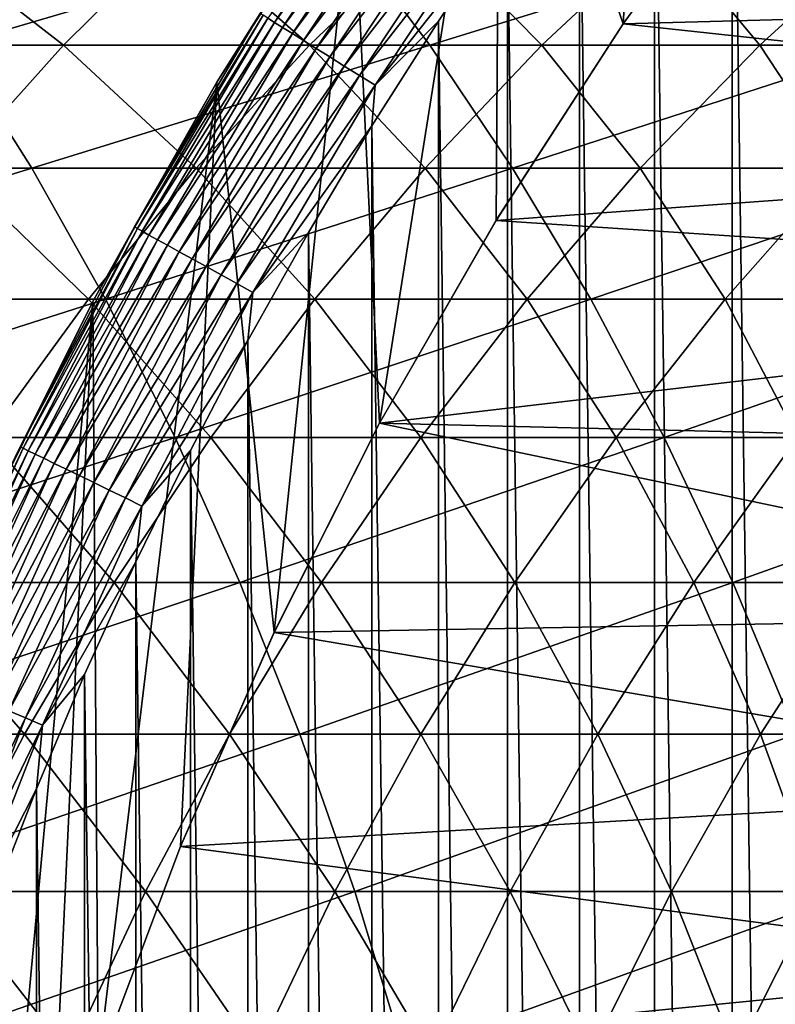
# Model space of a CAD drawing. Header units: metres. Extents: x -410 to 15, y -15 to 15.
# Tile 168 of 256: x -13.49 to -11.05, y 4.76 to 7.93. Entities that reach past the tile are written whole.
import ezdxf

# ---------------------------------------------------------------- set-up
doc = ezdxf.new("R2010")
doc.units = ezdxf.units.M
doc.layers.add('solid_508382', color=7, linetype='CONTINUOUS')

msp = doc.modelspace()

# ---------------------------------------------------------------- linework, layer by layer
at = {"layer": 'solid_508382'}
for points in [[(-11.54369, 7.921056, 0.2), (-11.941464, 9.0775, 0.2), (-11.432265, 9.710954, 0.2)], [(-11.100436, 8.531132, 0.2), (-11.54369, 7.921056, 0.2), (-11.432265, 9.710954, 0.2)], [(-10.935176, 9.522163, 2.2), (-11.193436, 9.217152, 2.2), (-10.935165, -9.522175, 2.2)], [(-11.193436, 9.217152, 2.2), (-11.443332, 8.905015, 2.2), (-11.193425, -9.217163, 2.2)], [(-11.193436, 9.217152, 2.2), (-11.193425, -9.217163, 2.2), (-10.935165, -9.522175, 2.2)], [(-12.328554, 6.633753, 0.2), (-12.415088, 8.418107, 0.2), (-11.941464, 9.0775, 0.2)], [(-11.953458, 7.287987, 0.2), (-12.328554, 6.633753, 0.2), (-11.941464, 9.0775, 0.2)], [(-11.54369, 7.921056, 0.2), (-11.953458, 7.287987, 0.2), (-11.941464, 9.0775, 0.2)], [(-11.443332, 8.905015, 2.2), (-11.684292, 8.586458, 2.2), (-11.443322, -8.905026, 2.2)], [(-11.443332, 8.905015, 2.2), (-11.443322, -8.905026, 2.2), (-11.193425, -9.217163, 2.2)], [(-12.667655, 7.926054, 1.931934), (-12.227859, 8.589021, 1.931934), (-12.688635, 7.939181, 1.876794)], [(-12.202312, 8.571075, 1.983684), (-12.227859, 8.589021, 1.931934), (-12.667655, 7.926054, 1.931934)], [(-12.641189, 7.909494, 1.983684), (-12.202312, 8.571075, 1.983684), (-12.667655, 7.926054, 1.931934)], [(-12.171841, 8.549673, 2.03129), (-12.202312, 8.571075, 1.983684), (-12.641189, 7.909494, 1.983684)], [(-11.684292, 8.586458, 2.2), (-11.916185, 8.261598, 2.2), (-11.684283, -8.586471, 2.2)], [(-11.684292, 8.586458, 2.2), (-11.684283, -8.586471, 2.2), (-11.443322, -8.905026, 2.2)], [(-12.609622, 7.889743, 2.03129), (-12.171841, 8.549673, 2.03129), (-12.641189, 7.909494, 1.983684)], [(-12.136892, 8.525125, 2.074055), (-12.171841, 8.549673, 2.03129), (-12.609622, 7.889743, 2.03129)], [(-12.573417, 7.86709, 2.074055), (-12.136892, 8.525125, 2.074055), (-12.609622, 7.889743, 2.03129)], [(-12.097978, 8.49779, 2.111355), (-12.136892, 8.525125, 2.074055), (-12.573417, 7.86709, 2.074055)], [(-11.100617, 8.530871, 0), (-11.54369, 7.921056, 0.2), (-11.100436, 8.531132, 0.2)], [(-11.54362, 7.92113, 0), (-11.54369, 7.921056, 0.2), (-11.100617, 8.530871, 0)], [(-11.54362, 7.92113, 0), (-11.100617, 8.530871, 0), (-7.741288, 8.024635, 0)], [(-12.533102, 7.841866, 2.111355), (-12.097978, 8.49779, 2.111355), (-12.573417, 7.86709, 2.074055)], [(-12.055664, 8.468068, 2.142644), (-12.097978, 8.49779, 2.111355), (-12.533102, 7.841866, 2.111355)], [(-12.489266, 7.814438, 2.142644), (-12.055664, 8.468068, 2.142644), (-12.533102, 7.841866, 2.111355)], [(-12.01057, 8.436394, 2.167465), (-12.055664, 8.468068, 2.142644), (-12.489266, 7.814438, 2.142644)], [(-12.415343, 8.417793, 1.7), (-12.415088, 8.418107, 0.2), (-12.852965, 7.733101, 0.2)], [(-12.667889, 5.960248, 0.2), (-12.852965, 7.733101, 0.2), (-12.415088, 8.418107, 0.2)], [(-12.852863, 7.733298, 1.7), (-12.415343, 8.417793, 1.7), (-12.852965, 7.733101, 0.2)], [(-12.712994, 7.954422, 1.759609), (-12.415343, 8.417793, 1.7), (-12.852863, 7.733298, 1.7)], [(-12.328554, 6.633753, 0.2), (-12.667889, 5.960248, 0.2), (-12.415088, 8.418107, 0.2)], [(-12.442551, 7.785208, 2.167465), (-12.01057, 8.436394, 2.167465), (-12.489266, 7.814438, 2.142644)], [(-11.963354, 8.403229, 2.185457), (-12.01057, 8.436394, 2.167465), (-12.442551, 7.785208, 2.167465)], [(-12.393637, 7.754603, 2.185457), (-11.963354, 8.403229, 2.185457), (-12.442551, 7.785208, 2.167465)], [(-11.914708, 8.369059, 2.196354), (-11.963354, 8.403229, 2.185457), (-12.393637, 7.754603, 2.185457)], [(-12.343241, 7.723071, 2.196354), (-11.914708, 8.369059, 2.196354), (-12.393637, 7.754603, 2.185457)], [(-12.343241, 7.723071, 2.196354), (-11.916185, 8.261598, 2.2), (-11.914708, 8.369059, 2.196354)], [(-12.343241, 7.723071, 2.196354), (-12.139385, 7.929952, 2.2), (-11.916185, 8.261598, 2.2)], [(-11.916185, 8.261598, 2.2), (-12.139385, 7.929952, 2.2), (-11.916177, -8.26161, 2.2)], [(-11.916185, 8.261598, 2.2), (-11.916177, -8.26161, 2.2), (-11.684283, -8.586471, 2.2)], [(-14.183895, 7.851955, 123.409721), (-13.822517, 8.221763, 123.706612), (-13.34714, 7.851955, 122.348167)], [(-13.964625, 8.221763, 140.269592), (-13.700608, 7.851955, 140.655655), (-12.44611, 8.221763, 139.185379)], [(-13.822517, 8.221763, 123.706612), (-12.974051, 8.221763, 122.630203), (-13.34714, 7.851955, 122.348167)], [(-13.700608, 7.851955, 140.655655), (-12.166694, 7.851955, 139.56044), (-12.44611, 8.221763, 139.185379)], [(-13.34714, 7.851955, 122.348167), (-12.974051, 8.221763, 122.630203), (-12.554008, 7.851955, 121.253632)], [(-12.974051, 8.221763, 122.630203), (-12.169815, 8.221763, 121.520348), (-12.554008, 7.851955, 121.253632)], [(-12.554008, 7.851955, 121.253632), (-12.169815, 8.221763, 121.520348), (-11.805796, 7.851955, 120.127922)], [(-12.44611, 8.221763, 139.185379), (-12.166694, 7.851955, 139.56044), (-10.972691, 8.221763, 138.040619)], [(-12.169815, 8.221763, 121.520348), (-11.411129, 8.221763, 120.378876), (-11.805796, 7.851955, 120.127922)], [(-12.166694, 7.851955, 139.56044), (-10.678333, 7.851955, 138.404068), (-10.972691, 8.221763, 138.040619)], [(-11.805796, 7.851955, 120.127922), (-11.411129, 8.221763, 120.378876), (-11.103727, 7.851955, 118.972862)], [(-11.411129, 8.221763, 120.378876), (-10.699234, 8.221763, 119.207649), (-11.103727, 7.851955, 118.972862)], [(-11.103727, 7.851955, 118.972862), (-10.699234, 8.221763, 119.207649), (-10.448954, 7.851955, 117.790352)], [(-11.54362, 7.92113, 0), (-7.741288, 8.024635, 0), (-8.196279, 7.559319, 0)], [(-13.118327, 7.266535, 1.759609), (-12.712994, 7.954422, 1.759609), (-12.852863, 7.733298, 1.7)], [(-12.703822, 7.948684, 1.819071), (-12.712994, 7.954422, 1.759609), (-13.118327, 7.266535, 1.759609)], [(-13.108863, 7.261293, 1.819071), (-12.703822, 7.948684, 1.819071), (-13.118327, 7.266535, 1.759609)], [(-12.688635, 7.939181, 1.876794), (-12.703822, 7.948684, 1.819071), (-13.108863, 7.261293, 1.819071)], [(-13.093192, 7.252613, 1.876794), (-12.688635, 7.939181, 1.876794), (-13.108863, 7.261293, 1.819071)], [(-12.667655, 7.926054, 1.931934), (-12.688635, 7.939181, 1.876794), (-13.093192, 7.252613, 1.876794)], [(-13.071543, 7.240621, 1.931934), (-12.667655, 7.926054, 1.931934), (-13.093192, 7.252613, 1.876794)], [(-12.641189, 7.909494, 1.983684), (-12.667655, 7.926054, 1.931934), (-13.071543, 7.240621, 1.931934)], [(-13.044232, 7.225493, 1.983684), (-12.641189, 7.909494, 1.983684), (-13.071543, 7.240621, 1.931934)], [(-12.609622, 7.889743, 2.03129), (-12.641189, 7.909494, 1.983684), (-13.044232, 7.225493, 1.983684)], [(-12.139385, 7.929952, 2.2), (-12.353424, 7.592246, 2.2), (-12.139378, -7.929965, 2.2)], [(-12.343241, 7.723071, 2.196354), (-12.353424, 7.592246, 2.2), (-12.139385, 7.929952, 2.2)], [(-12.139385, 7.929952, 2.2), (-12.139378, -7.929965, 2.2), (-11.916177, -8.26161, 2.2)], [(-11.953603, 7.287735, 0), (-11.953458, 7.287987, 0.2), (-11.54362, 7.92113, 0)], [(-11.953603, 7.287735, 0), (-11.54362, 7.92113, 0), (-8.196279, 7.559319, 0)], [(-11.54362, 7.92113, 0), (-11.953458, 7.287987, 0.2), (-11.54369, 7.921056, 0.2)], [(-13.01166, 7.20745, 2.03129), (-12.609622, 7.889743, 2.03129), (-13.044232, 7.225493, 1.983684)], [(-12.573417, 7.86709, 2.074055), (-12.609622, 7.889743, 2.03129), (-13.01166, 7.20745, 2.03129)], [(-15.041211, 7.45558, 142.065445), (-13.449177, 7.45558, 141.0233), (-13.700608, 7.851955, 140.655655)], [(-14.183895, 7.851955, 123.409721), (-13.34714, 7.851955, 122.348167), (-13.702446, 7.45558, 122.079575)], [(-13.702446, 7.45558, 122.079575), (-13.34714, 7.851955, 122.348167), (-12.919887, 7.45558, 120.999634)], [(-13.700608, 7.851955, 140.655655), (-13.449177, 7.45558, 141.0233), (-12.166694, 7.851955, 139.56044)], [(-13.449177, 7.45558, 141.0233), (-11.900598, 7.45558, 139.917618), (-12.166694, 7.851955, 139.56044)], [(-13.34714, 7.851955, 122.348167), (-12.554008, 7.851955, 121.253632), (-12.919887, 7.45558, 120.999634)], [(-12.9743, 7.186756, 2.074055), (-12.573417, 7.86709, 2.074055), (-13.01166, 7.20745, 2.03129)], [(-12.533102, 7.841866, 2.111355), (-12.573417, 7.86709, 2.074055), (-12.9743, 7.186756, 2.074055)], [(-12.9327, 7.163712, 2.111355), (-12.533102, 7.841866, 2.111355), (-12.9743, 7.186756, 2.074055)], [(-12.489266, 7.814438, 2.142644), (-12.533102, 7.841866, 2.111355), (-12.9327, 7.163712, 2.111355)], [(-12.919887, 7.45558, 120.999634), (-12.554008, 7.851955, 121.253632), (-12.181649, 7.45558, 119.888924)], [(-12.554008, 7.851955, 121.253632), (-11.805796, 7.851955, 120.127922), (-12.181649, 7.45558, 119.888924)], [(-12.181649, 7.45558, 119.888924), (-11.805796, 7.851955, 120.127922), (-11.48894, 7.45558, 118.749268)], [(-12.166694, 7.851955, 139.56044), (-11.900598, 7.45558, 139.917618), (-10.678333, 7.851955, 138.404068)], [(-11.900598, 7.45558, 139.917618), (-10.398007, 7.45558, 138.750198), (-10.678333, 7.851955, 138.404068)], [(-11.805796, 7.851955, 120.127922), (-11.103727, 7.851955, 118.972862), (-11.48894, 7.45558, 118.749268)], [(-11.48894, 7.45558, 118.749268), (-11.103727, 7.851955, 118.972862), (-10.842896, 7.45558, 117.58252)], [(-11.103727, 7.851955, 118.972862), (-10.448954, 7.851955, 117.790352), (-10.842896, 7.45558, 117.58252)], [(-12.887466, 7.138657, 2.142644), (-12.489266, 7.814438, 2.142644), (-12.9327, 7.163712, 2.111355)], [(-12.442551, 7.785208, 2.167465), (-12.489266, 7.814438, 2.142644), (-12.887466, 7.138657, 2.142644)], [(-12.839261, 7.111954, 2.167465), (-12.442551, 7.785208, 2.167465), (-12.887466, 7.138657, 2.142644)], [(-12.393637, 7.754603, 2.185457), (-12.442551, 7.785208, 2.167465), (-12.839261, 7.111954, 2.167465)], [(-12.788788, 7.083996, 2.185457), (-12.393637, 7.754603, 2.185457), (-12.839261, 7.111954, 2.167465)], [(-12.343241, 7.723071, 2.196354), (-12.393637, 7.754603, 2.185457), (-12.788788, 7.083996, 2.185457)], [(-13.252685, 7.026119, 1.7), (-12.852863, 7.733298, 1.7), (-13.252589, 7.026218, 0.2)], [(-13.118327, 7.266535, 1.759609), (-12.852863, 7.733298, 1.7), (-13.252685, 7.026119, 1.7)], [(-12.852863, 7.733298, 1.7), (-12.852965, 7.733101, 0.2), (-13.252589, 7.026218, 0.2)], [(-13.235414, 4.563312, 0.2), (-13.252589, 7.026218, 0.2), (-12.852965, 7.733101, 0.2)], [(-12.970468, 5.269436, 0.2), (-13.235414, 4.563312, 0.2), (-12.852965, 7.733101, 0.2)], [(-12.667889, 5.960248, 0.2), (-12.970468, 5.269436, 0.2), (-12.852965, 7.733101, 0.2)], [(-12.736785, 7.055191, 2.196354), (-12.343241, 7.723071, 2.196354), (-12.788788, 7.083996, 2.185457)], [(-12.736785, 7.055191, 2.196354), (-12.353424, 7.592246, 2.2), (-12.343241, 7.723071, 2.196354)], [(-12.736785, 7.055191, 2.196354), (-12.557805, 7.249244, 2.2), (-12.353424, 7.592246, 2.2)], [(-12.353424, 7.592246, 2.2), (-12.557805, 7.249244, 2.2), (-12.353416, -7.592259, 2.2)], [(-12.353424, 7.592246, 2.2), (-12.353416, -7.592259, 2.2), (-12.139378, -7.929965, 2.2)], [(-11.953603, 7.287735, 0), (-8.196279, 7.559319, 0), (-8.622964, 7.0687, 0)], [(-15.041211, 7.45558, 142.065445), (-14.817485, 7.033977, 142.422791), (-13.449177, 7.45558, 141.0233)], [(-14.817485, 7.033977, 142.422791), (-13.211181, 7.033977, 141.371307), (-13.449177, 7.45558, 141.0233)], [(-14.038766, 7.033977, 121.825333), (-13.702446, 7.45558, 122.079575), (-13.266215, 7.033977, 120.759201)], [(-13.702446, 7.45558, 122.079575), (-12.919887, 7.45558, 120.999634), (-13.266215, 7.033977, 120.759201)], [(-13.449177, 7.45558, 141.0233), (-13.211181, 7.033977, 141.371307), (-11.900598, 7.45558, 139.917618)], [(-13.266215, 7.033977, 120.759201), (-12.919887, 7.45558, 120.999634), (-12.537418, 7.033977, 119.662697)], [(-13.211181, 7.033977, 141.371307), (-11.64872, 7.033977, 140.255707), (-11.900598, 7.45558, 139.917618)], [(-12.919887, 7.45558, 120.999634), (-12.181649, 7.45558, 119.888924), (-12.537418, 7.033977, 119.662697)], [(-12.537418, 7.033977, 119.662697), (-12.181649, 7.45558, 119.888924), (-11.853569, 7.033977, 118.537613)], [(-12.181649, 7.45558, 119.888924), (-11.48894, 7.45558, 118.749268), (-11.853569, 7.033977, 118.537613)], [(-11.900598, 7.45558, 139.917618), (-11.64872, 7.033977, 140.255707), (-10.398007, 7.45558, 138.750198)], [(-11.853569, 7.033977, 118.537613), (-11.48894, 7.45558, 118.749268), (-11.215786, 7.033977, 117.385796)], [(-11.64872, 7.033977, 140.255707), (-10.132661, 7.033977, 139.07782), (-10.398007, 7.45558, 138.750198)], [(-11.48894, 7.45558, 118.749268), (-10.842896, 7.45558, 117.58252), (-11.215786, 7.033977, 117.385796)], [(-11.215786, 7.033977, 117.385796), (-10.842896, 7.45558, 117.58252), (-10.625113, 7.033977, 116.209114)], [(-12.328488, 6.633824, 0), (-12.328554, 6.633753, 0.2), (-11.953458, 7.287987, 0.2)], [(-12.328488, 6.633824, 0), (-11.953458, 7.287987, 0.2), (-11.953603, 7.287735, 0)], [(-12.328488, 6.633824, 0), (-11.953603, 7.287735, 0), (-8.622964, 7.0687, 0)], [(-13.486475, 6.558051, 1.759609), (-13.118327, 7.266535, 1.759609), (-13.252685, 7.026119, 1.7)], [(-13.108863, 7.261293, 1.819071), (-13.118327, 7.266535, 1.759609), (-13.486475, 6.558051, 1.759609)], [(-13.476746, 6.553319, 1.819071), (-13.108863, 7.261293, 1.819071), (-13.486475, 6.558051, 1.759609)], [(-13.093192, 7.252613, 1.876794), (-13.108863, 7.261293, 1.819071), (-13.476746, 6.553319, 1.819071)], [(-13.460635, 6.545485, 1.876794), (-13.093192, 7.252613, 1.876794), (-13.476746, 6.553319, 1.819071)], [(-13.071543, 7.240621, 1.931934), (-13.093192, 7.252613, 1.876794), (-13.460635, 6.545485, 1.876794)], [(-13.438378, 6.534662, 1.931934), (-13.071543, 7.240621, 1.931934), (-13.460635, 6.545485, 1.876794)], [(-13.044232, 7.225493, 1.983684), (-13.071543, 7.240621, 1.931934), (-13.438378, 6.534662, 1.931934)], [(-12.557805, 7.249244, 2.2), (-12.752622, 6.900719, 2.2), (-12.557797, -7.249257, 2.2)], [(-12.736785, 7.055191, 2.196354), (-12.752622, 6.900719, 2.2), (-12.557805, 7.249244, 2.2)], [(-12.557805, 7.249244, 2.2), (-12.557797, -7.249257, 2.2), (-12.353416, -7.592259, 2.2)], [(-13.410301, 6.521009, 1.983684), (-13.044232, 7.225493, 1.983684), (-13.438378, 6.534662, 1.931934)], [(-13.01166, 7.20745, 2.03129), (-13.044232, 7.225493, 1.983684), (-13.410301, 6.521009, 1.983684)], [(-13.376815, 6.504726, 2.03129), (-13.01166, 7.20745, 2.03129), (-13.410301, 6.521009, 1.983684)], [(-12.9743, 7.186756, 2.074055), (-13.01166, 7.20745, 2.03129), (-13.376815, 6.504726, 2.03129)], [(-13.338407, 6.486049, 2.074055), (-12.9743, 7.186756, 2.074055), (-13.376815, 6.504726, 2.03129)], [(-12.9327, 7.163712, 2.111355), (-12.9743, 7.186756, 2.074055), (-13.338407, 6.486049, 2.074055)], [(-13.295638, 6.465252, 2.111355), (-12.9327, 7.163712, 2.111355), (-13.338407, 6.486049, 2.074055)], [(-12.887466, 7.138657, 2.142644), (-12.9327, 7.163712, 2.111355), (-13.295638, 6.465252, 2.111355)], [(-13.249136, 6.44264, 2.142644), (-12.887466, 7.138657, 2.142644), (-13.295638, 6.465252, 2.111355)], [(-12.839261, 7.111954, 2.167465), (-12.887466, 7.138657, 2.142644), (-13.249136, 6.44264, 2.142644)], [(-13.199577, 6.418541, 2.167465), (-12.839261, 7.111954, 2.167465), (-13.249136, 6.44264, 2.142644)], [(-12.788788, 7.083996, 2.185457), (-12.839261, 7.111954, 2.167465), (-13.199577, 6.418541, 2.167465)], [(-13.147688, 6.393309, 2.185457), (-12.788788, 7.083996, 2.185457), (-13.199577, 6.418541, 2.167465)], [(-12.736785, 7.055191, 2.196354), (-12.788788, 7.083996, 2.185457), (-13.147688, 6.393309, 2.185457)], [(-13.094226, 6.367312, 2.196354), (-12.736785, 7.055191, 2.196354), (-13.147688, 6.393309, 2.185457)], [(-13.094226, 6.367312, 2.196354), (-12.752622, 6.900719, 2.2), (-12.736785, 7.055191, 2.196354)], [(-12.328488, 6.633824, 0), (-8.622964, 7.0687, 0), (-9.020539, 6.553806, 0)], [(-14.817485, 7.033977, 142.422791), (-14.607146, 6.588573, 142.758759), (-13.211181, 7.033977, 141.371307)], [(-14.607146, 6.588573, 142.758759), (-12.987425, 6.588573, 141.698486), (-13.211181, 7.033977, 141.371307)], [(-14.038766, 7.033977, 121.825333), (-13.266215, 7.033977, 120.759201), (-13.59182, 6.588573, 120.533157)], [(-13.613634, 6.298331, 1.7), (-13.252589, 7.026218, 0.2), (-13.613797, 6.297948, 0.2)], [(-13.590615, 3.360828, 0.2), (-13.613797, 6.297948, 0.2), (-13.252589, 7.026218, 0.2)], [(-13.613634, 6.298331, 1.7), (-13.252685, 7.026119, 1.7), (-13.252589, 7.026218, 0.2)], [(-13.486475, 6.558051, 1.759609), (-13.252685, 7.026119, 1.7), (-13.613634, 6.298331, 1.7)], [(-13.59182, 6.588573, 120.533157), (-13.266215, 7.033977, 120.759201), (-12.8719, 6.588573, 119.450012)], [(-13.389922, 4.087784, 0.2), (-13.590615, 3.360828, 0.2), (-13.252589, 7.026218, 0.2)], [(-13.389922, 4.087784, 0.2), (-13.252589, 7.026218, 0.2), (-13.235414, 4.563312, 0.2)], [(-13.266215, 7.033977, 120.759201), (-12.537418, 7.033977, 119.662697), (-12.8719, 6.588573, 119.450012)], [(-13.211181, 7.033977, 141.371307), (-12.987425, 6.588573, 141.698486), (-11.64872, 7.033977, 140.255707)], [(-12.987425, 6.588573, 141.698486), (-11.411914, 6.588573, 140.573578), (-11.64872, 7.033977, 140.255707)], [(-12.8719, 6.588573, 119.450012), (-12.537418, 7.033977, 119.662697), (-12.196379, 6.588573, 118.338631)], [(-12.537418, 7.033977, 119.662697), (-11.853569, 7.033977, 118.537613), (-12.196379, 6.588573, 118.338631)], [(-12.196379, 6.588573, 118.338631), (-11.853569, 7.033977, 118.537613), (-11.566364, 6.588573, 117.200836)], [(-11.853569, 7.033977, 118.537613), (-11.215786, 7.033977, 117.385796), (-11.566364, 6.588573, 117.200836)], [(-11.64872, 7.033977, 140.255707), (-11.411914, 6.588573, 140.573578), (-10.132661, 7.033977, 139.07782)], [(-11.566364, 6.588573, 117.200836), (-11.215786, 7.033977, 117.385796), (-10.982885, 6.588573, 116.03849)], [(-11.411914, 6.588573, 140.573578), (-9.883192, 6.588573, 139.385849), (-10.132661, 7.033977, 139.07782)], [(-11.215786, 7.033977, 117.385796), (-10.625113, 7.033977, 116.209114), (-10.982885, 6.588573, 116.03849)], [(-13.094226, 6.367312, 2.196354), (-12.938023, 6.546478, 2.2), (-12.752622, 6.900719, 2.2)], [(-12.752622, 6.900719, 2.2), (-12.938023, 6.546478, 2.2), (-12.752614, -6.900733, 2.2)], [(-12.752622, 6.900719, 2.2), (-12.752614, -6.900733, 2.2), (-12.557797, -7.249257, 2.2)], [(-12.667957, 5.960098, 0), (-12.328554, 6.633753, 0.2), (-12.328488, 6.633824, 0)], [(-12.667957, 5.960098, 0), (-12.328488, 6.633824, 0), (-9.387375, 6.016578, 0)], [(-12.667957, 5.960098, 0), (-12.667889, 5.960248, 0.2), (-12.328554, 6.633753, 0.2)], [(-12.328488, 6.633824, 0), (-9.020539, 6.553806, 0), (-9.387375, 6.016578, 0)], [(-14.607146, 6.588573, 142.758759), (-14.410907, 6.120875, 143.072205), (-12.987425, 6.588573, 141.698486)], [(-14.410907, 6.120875, 143.072205), (-12.778667, 6.120875, 142.003738), (-12.987425, 6.588573, 141.698486)], [(-13.8956, 6.120875, 120.322273), (-13.59182, 6.588573, 120.533157), (-13.183961, 6.120875, 119.251579)], [(-13.59182, 6.588573, 120.533157), (-12.8719, 6.588573, 119.450012), (-13.183961, 6.120875, 119.251579)], [(-13.183961, 6.120875, 119.251579), (-12.8719, 6.588573, 119.450012), (-12.516212, 6.120875, 118.152985)], [(-12.987425, 6.588573, 141.698486), (-12.778667, 6.120875, 142.003738), (-11.411914, 6.588573, 140.573578)], [(-12.8719, 6.588573, 119.450012), (-12.196379, 6.588573, 118.338631), (-12.516212, 6.120875, 118.152985)], [(-12.778667, 6.120875, 142.003738), (-11.190981, 6.120875, 140.870132), (-11.411914, 6.588573, 140.573578)], [(-12.516212, 6.120875, 118.152985), (-12.196379, 6.588573, 118.338631), (-11.893443, 6.120875, 117.028275)], [(-12.196379, 6.588573, 118.338631), (-11.566364, 6.588573, 117.200836), (-11.893443, 6.120875, 117.028275)], [(-11.893443, 6.120875, 117.028275), (-11.566364, 6.588573, 117.200836), (-11.316677, 6.120875, 115.879303)], [(-11.566364, 6.588573, 117.200836), (-10.982885, 6.588573, 116.03849), (-11.316677, 6.120875, 115.879303)], [(-11.411914, 6.588573, 140.573578), (-11.190981, 6.120875, 140.870132), (-9.883192, 6.588573, 139.385849)], [(-11.316677, 6.120875, 115.879303), (-10.982885, 6.588573, 116.03849), (-10.786856, 6.120875, 114.707939)], [(-11.190981, 6.120875, 140.870132), (-9.650445, 6.120875, 139.673233), (-9.883192, 6.588573, 139.385849)], [(-13.816395, 5.830976, 1.759609), (-13.486475, 6.558051, 1.759609), (-13.613634, 6.298331, 1.7)], [(-13.476746, 6.553319, 1.819071), (-13.486475, 6.558051, 1.759609), (-13.816395, 5.830976, 1.759609)], [(-13.806427, 5.826769, 1.819071), (-13.476746, 6.553319, 1.819071), (-13.816395, 5.830976, 1.759609)], [(-13.460635, 6.545485, 1.876794), (-13.476746, 6.553319, 1.819071), (-13.806427, 5.826769, 1.819071)], [(-13.789922, 5.819804, 1.876794), (-13.460635, 6.545485, 1.876794), (-13.806427, 5.826769, 1.819071)], [(-13.438378, 6.534662, 1.931934), (-13.460635, 6.545485, 1.876794), (-13.789922, 5.819804, 1.876794)], [(-12.938023, 6.546478, 2.2), (-13.113596, 6.187332, 2.2), (-12.938016, -6.546492, 2.2)], [(-13.094226, 6.367312, 2.196354), (-13.113596, 6.187332, 2.2), (-12.938023, 6.546478, 2.2)], [(-12.938023, 6.546478, 2.2), (-12.938016, -6.546492, 2.2), (-12.752614, -6.900733, 2.2)], [(-13.767121, 5.810181, 1.931934), (-13.438378, 6.534662, 1.931934), (-13.789922, 5.819804, 1.876794)], [(-13.410301, 6.521009, 1.983684), (-13.438378, 6.534662, 1.931934), (-13.767121, 5.810181, 1.931934)], [(-13.738358, 5.798042, 1.983684), (-13.410301, 6.521009, 1.983684), (-13.767121, 5.810181, 1.931934)], [(-13.376815, 6.504726, 2.03129), (-13.410301, 6.521009, 1.983684), (-13.738358, 5.798042, 1.983684)], [(-13.704051, 5.783564, 2.03129), (-13.376815, 6.504726, 2.03129), (-13.738358, 5.798042, 1.983684)], [(-13.338407, 6.486049, 2.074055), (-13.376815, 6.504726, 2.03129), (-13.704051, 5.783564, 2.03129)], [(-13.664703, 5.766957, 2.074055), (-13.338407, 6.486049, 2.074055), (-13.704051, 5.783564, 2.03129)], [(-13.295638, 6.465252, 2.111355), (-13.338407, 6.486049, 2.074055), (-13.664703, 5.766957, 2.074055)], [(-13.62089, 5.748466, 2.111355), (-13.295638, 6.465252, 2.111355), (-13.664703, 5.766957, 2.074055)], [(-13.249136, 6.44264, 2.142644), (-13.295638, 6.465252, 2.111355), (-13.62089, 5.748466, 2.111355)], [(-13.573249, 5.728361, 2.142644), (-13.249136, 6.44264, 2.142644), (-13.62089, 5.748466, 2.111355)], [(-13.199577, 6.418541, 2.167465), (-13.249136, 6.44264, 2.142644), (-13.573249, 5.728361, 2.142644)], [(-13.522479, 5.706934, 2.167465), (-13.199577, 6.418541, 2.167465), (-13.573249, 5.728361, 2.142644)], [(-13.147688, 6.393309, 2.185457), (-13.199577, 6.418541, 2.167465), (-13.522479, 5.706934, 2.167465)], [(-13.46932, 5.684499, 2.185457), (-13.147688, 6.393309, 2.185457), (-13.522479, 5.706934, 2.167465)], [(-13.094226, 6.367312, 2.196354), (-13.147688, 6.393309, 2.185457), (-13.46932, 5.684499, 2.185457)], [(-13.41455, 5.661384, 2.196354), (-13.094226, 6.367312, 2.196354), (-13.46932, 5.684499, 2.185457)], [(-13.41455, 5.661384, 2.196354), (-13.113596, 6.187332, 2.2), (-13.094226, 6.367312, 2.196354)], [(-13.41455, 5.661384, 2.196354), (-13.278946, 5.82405, 2.2), (-13.113596, 6.187332, 2.2)], [(-13.113596, 6.187332, 2.2), (-13.278946, 5.82405, 2.2), (-13.113589, -6.187346, 2.2)], [(-13.113596, 6.187332, 2.2), (-13.113589, -6.187346, 2.2), (-12.938016, -6.546492, 2.2)], [(-14.410907, 6.120875, 143.072205), (-14.22943, 5.632467, 143.362061), (-12.778667, 6.120875, 142.003738)], [(-14.22943, 5.632467, 143.362061), (-12.585615, 5.632467, 142.286026), (-12.778667, 6.120875, 142.003738)], [(-14.176527, 5.632467, 120.127243), (-13.8956, 6.120875, 120.322273), (-13.472547, 5.632467, 119.068077)], [(-13.8956, 6.120875, 120.322273), (-13.183961, 6.120875, 119.251579), (-13.472547, 5.632467, 119.068077)], [(-13.472547, 5.632467, 119.068077), (-13.183961, 6.120875, 119.251579), (-12.811983, 5.632467, 117.9813)], [(-13.183961, 6.120875, 119.251579), (-12.516212, 6.120875, 118.152985), (-12.811983, 5.632467, 117.9813)], [(-12.811983, 5.632467, 117.9813), (-12.516212, 6.120875, 118.152985), (-12.195917, 5.632467, 116.868698)], [(-12.778667, 6.120875, 142.003738), (-12.585615, 5.632467, 142.286026), (-11.190981, 6.120875, 140.870132)], [(-12.585615, 5.632467, 142.286026), (-10.986669, 5.632467, 141.144379), (-11.190981, 6.120875, 140.870132)], [(-12.516212, 6.120875, 118.152985), (-11.893443, 6.120875, 117.028275), (-12.195917, 5.632467, 116.868698)], [(-12.195917, 5.632467, 116.868698), (-11.893443, 6.120875, 117.028275), (-11.625358, 5.632467, 115.732094)], [(-11.893443, 6.120875, 117.028275), (-11.316677, 6.120875, 115.879303), (-11.625358, 5.632467, 115.732094)], [(-11.625358, 5.632467, 115.732094), (-11.316677, 6.120875, 115.879303), (-11.101238, 5.632467, 114.573334)], [(-11.316677, 6.120875, 115.879303), (-10.786856, 6.120875, 114.707939), (-11.101238, 5.632467, 114.573334)], [(-11.190981, 6.120875, 140.870132), (-10.986669, 5.632467, 141.144379), (-9.650445, 6.120875, 139.673233)], [(-11.101238, 5.632467, 114.573334), (-10.786856, 6.120875, 114.707939), (-10.624416, 5.632467, 113.394325)], [(-12.667957, 5.960098, 0), (-9.387375, 6.016578, 0), (-9.722129, 5.459167, 0)], [(-12.970137, 5.270175, 0), (-12.970468, 5.269436, 0.2), (-12.667889, 5.960248, 0.2)], [(-12.970137, 5.270175, 0), (-12.667889, 5.960248, 0.2), (-12.667957, 5.960098, 0)], [(-12.970137, 5.270175, 0), (-12.667957, 5.960098, 0), (-9.722129, 5.459167, 0)], [(-13.278946, 5.82405, 2.2), (-13.434301, 5.456066, 2.2), (-13.278939, -5.824064, 2.2)], [(-13.41455, 5.661384, 2.196354), (-13.434301, 5.456066, 2.2), (-13.278946, 5.82405, 2.2)], [(-13.278946, 5.82405, 2.2), (-13.278939, -5.824064, 2.2), (-13.113589, -6.187346, 2.2)], [(-13.46932, 5.684499, 2.185457), (-13.522479, 5.706934, 2.167465), (-13.807049, 4.97915, 2.167465)], [(-13.752771, 4.959576, 2.185457), (-13.46932, 5.684499, 2.185457), (-13.807049, 4.97915, 2.167465)], [(-13.41455, 5.661384, 2.196354), (-13.46932, 5.684499, 2.185457), (-13.752771, 4.959576, 2.185457)], [(-13.696848, 4.939409, 2.196354), (-13.41455, 5.661384, 2.196354), (-13.752771, 4.959576, 2.185457)], [(-13.696848, 4.939409, 2.196354), (-13.434301, 5.456066, 2.2), (-13.41455, 5.661384, 2.196354)], [(-14.22943, 5.632467, 143.362061), (-14.06333, 5.125, 143.627365), (-12.585615, 5.632467, 142.286026)], [(-14.176527, 5.632467, 120.127243), (-13.472547, 5.632467, 119.068077), (-13.73668, 5.125, 118.900124)], [(-14.06333, 5.125, 143.627365), (-12.408919, 5.125, 142.544388), (-12.585615, 5.632467, 142.286026)], [(-13.73668, 5.125, 118.900124), (-13.472547, 5.632467, 119.068077), (-13.082694, 5.125, 117.824173)], [(-13.472547, 5.632467, 119.068077), (-12.811983, 5.632467, 117.9813), (-13.082694, 5.125, 117.824173)], [(-13.082694, 5.125, 117.824173), (-12.811983, 5.632467, 117.9813), (-12.472762, 5.125, 116.722649)], [(-12.811983, 5.632467, 117.9813), (-12.195917, 5.632467, 116.868698), (-12.472762, 5.125, 116.722649)], [(-12.585615, 5.632467, 142.286026), (-12.408919, 5.125, 142.544388), (-10.986669, 5.632467, 141.144379)], [(-12.472762, 5.125, 116.722649), (-12.195917, 5.632467, 116.868698), (-11.907884, 5.125, 115.597351)], [(-12.408919, 5.125, 142.544388), (-10.799667, 5.125, 141.395386), (-10.986669, 5.632467, 141.144379)], [(-12.195917, 5.632467, 116.868698), (-11.625358, 5.632467, 115.732094), (-11.907884, 5.125, 115.597351)], [(-11.907884, 5.125, 115.597351), (-11.625358, 5.632467, 115.732094), (-11.388983, 5.125, 114.450134)], [(-11.625358, 5.632467, 115.732094), (-11.101238, 5.632467, 114.573334), (-11.388983, 5.125, 114.450134)], [(-11.388983, 5.125, 114.450134), (-11.101238, 5.632467, 114.573334), (-10.916908, 5.125, 113.28286)], [(-11.101238, 5.632467, 114.573334), (-10.624416, 5.632467, 113.394325), (-10.916908, 5.125, 113.28286)], [(-12.970137, 5.270175, 0), (-9.722129, 5.459167, 0), (-10.024071, 4.882654, 0)], [(-13.696848, 4.939409, 2.196354), (-13.579631, 5.083553, 2.2), (-13.434301, 5.456066, 2.2)], [(-13.434301, 5.456066, 2.2), (-13.579631, 5.083553, 2.2), (-13.434296, -5.45608, 2.2)], [(-13.434301, 5.456066, 2.2), (-13.434296, -5.45608, 2.2), (-13.278939, -5.824064, 2.2)], [(-12.970137, 5.270175, 0), (-13.235414, 4.563312, 0), (-12.970468, 5.269436, 0.2)], [(-12.970137, 5.270175, 0), (-10.024071, 4.882654, 0), (-13.235414, 4.563312, 0)], [(-13.235414, 4.563312, 0), (-13.235414, 4.563312, 0.2), (-12.970468, 5.269436, 0.2)], [(-14.06333, 5.125, 143.627365), (-13.913168, 4.600192, 143.867218), (-12.408919, 5.125, 142.544388)], [(-13.975468, 4.600192, 118.748283), (-13.73668, 5.125, 118.900124), (-13.327427, 4.600192, 117.682114)], [(-13.913168, 4.600192, 143.867218), (-12.24918, 4.600192, 142.777969), (-12.408919, 5.125, 142.544388)], [(-13.73668, 5.125, 118.900124), (-13.082694, 5.125, 117.824173), (-13.327427, 4.600192, 117.682114)], [(-13.327427, 4.600192, 117.682114), (-13.082694, 5.125, 117.824173), (-12.723042, 4.600192, 116.590607)], [(-13.082694, 5.125, 117.824173), (-12.472762, 5.125, 116.722649), (-12.723042, 4.600192, 116.590607)], [(-12.723042, 4.600192, 116.590607), (-12.472762, 5.125, 116.722649), (-12.163299, 4.600192, 115.47554)], [(-12.472762, 5.125, 116.722649), (-11.907884, 5.125, 115.597351), (-12.163299, 4.600192, 115.47554)], [(-12.408919, 5.125, 142.544388), (-12.24918, 4.600192, 142.777969), (-10.799667, 5.125, 141.395386)], [(-12.24918, 4.600192, 142.777969), (-10.63061, 4.600192, 141.622314), (-10.799667, 5.125, 141.395386)], [(-12.163299, 4.600192, 115.47554), (-11.907884, 5.125, 115.597351), (-11.649116, 4.600192, 114.338753)], [(-11.907884, 5.125, 115.597351), (-11.388983, 5.125, 114.450134), (-11.649116, 4.600192, 114.338753)], [(-11.649116, 4.600192, 114.338753), (-11.388983, 5.125, 114.450134), (-11.181334, 4.600192, 113.182098)], [(-11.388983, 5.125, 114.450134), (-10.916908, 5.125, 113.28286), (-11.181334, 4.600192, 113.182098)], [(-11.181334, 4.600192, 113.182098), (-10.916908, 5.125, 113.28286), (-10.760718, 4.600192, 112.007462)], [(-13.579631, 5.083553, 2.2), (-13.579625, -5.083567, 2.2), (-13.434296, -5.45608, 2.2)], [(-13.235414, 4.563312, 0), (-10.024071, 4.882654, 0), (-10.291455, 4.290459, 0)]]:
    msp.add_3dface(points, dxfattribs=at)

doc.saveas('drawing.dxf')
